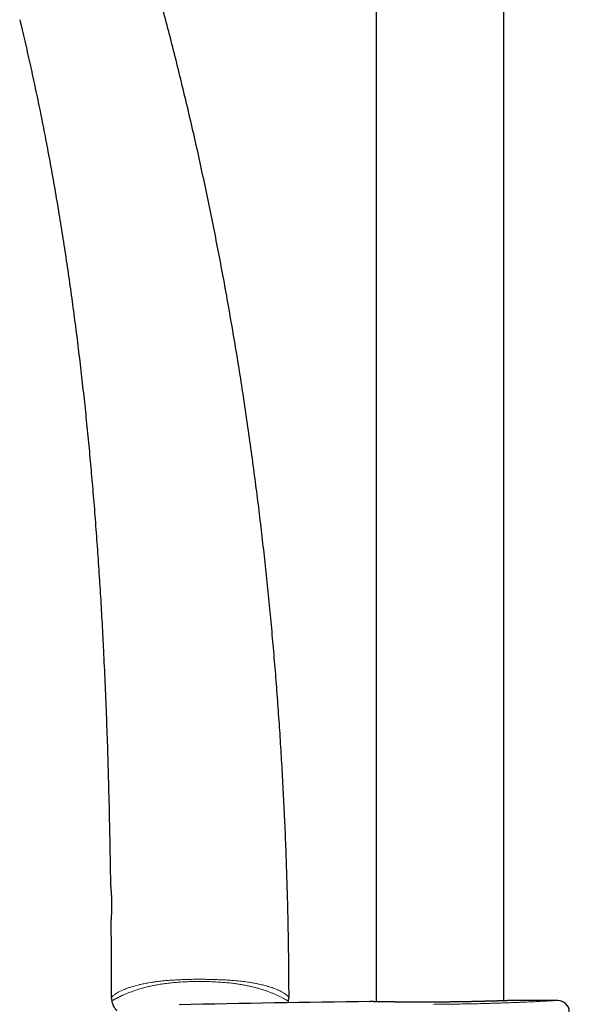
# Model space of a CAD drawing. Header units: millimetres. Extents: x 8 to 778, y 12 to 1829.
# Tile 185 of 256: x 89 to 165, y 1505 to 1642. Entities that reach past the tile are written whole.
import ezdxf

# ---------------------------------------------------------------- set-up
doc = ezdxf.new("R2010")
doc.units = ezdxf.units.MM

msp = doc.modelspace()

# ---------------------------------------------------------------- linework, layer by layer
at = {"color": 7, "linetype": 'Continuous', "lineweight": 30}
for p, q in [((138.47, 1797.13), (138.47, 1504.9)), ((156.27, 1505.03), (156.27, 1790.02)), ((101.46, 1516.05), (101.46, 1516.05)), ((137.59, 1504.92), (137.61, 1504.92)), ((157.13, 1505.06), (157.15, 1505.06))]:
    msp.add_line(p, q, dxfattribs=at)
for centre, radius, start, end in [((102.91, 1505.48), 1.4, 180.0653, 198.2736), ((124.9, 1505.54), 1.4, 337.5445, 0.1808), ((165.37, -943.55), 2448.62, 90.65006, 91.2732), ((165.37, -943.55), 2448.62, 90.03715, 90.1925), ((163.79, 1503.47), 1.6, 1.1109, 90.0371)]:
    msp.add_arc(centre, radius, start, end, dxfattribs=at)
for points, knots in [([(126.3, 1505.55), (126.3, 1506.55), (126.29, 1508.85), (126.25, 1512.45), (126.18, 1516.35), (126.08, 1520.25), (125.96, 1524.15), (125.82, 1527.98), (125.65, 1531.73), (125.46, 1535.42), (125.25, 1539.1), (125.02, 1542.78), (124.76, 1546.46), (124.48, 1550.14), (124.18, 1553.82), (123.85, 1557.5), (123.49, 1561.18), (123.12, 1564.83), (122.72, 1568.46), (122.3, 1572.07), (121.86, 1575.67), (121.38, 1579.37), (120.86, 1583.16), (120.3, 1587.04), (119.72, 1590.92), (119.1, 1594.79), (118.45, 1598.65), (117.79, 1602.44), (117.12, 1606.15), (116.43, 1609.78), (115.72, 1613.4), (114.98, 1617.02), (114.21, 1620.63), (113.42, 1624.24), (112.6, 1627.83), (111.75, 1631.43), (110.88, 1635.01), (109.99, 1638.56), (109.07, 1642.09), (108.13, 1645.58), (107.37, 1648.34), (106.92, 1649.94), (106.79, 1650.38)], [0, 0, 0, 0, 0.02053, 0.047102, 0.073695, 0.100306, 0.126934, 0.153579, 0.178714, 0.203861, 0.22902, 0.254188, 0.279366, 0.304552, 0.329745, 0.354944, 0.380149, 0.405358, 0.43012, 0.454885, 0.479652, 0.50442, 0.531168, 0.557915, 0.58466, 0.611404, 0.638144, 0.664881, 0.690086, 0.715287, 0.740482, 0.765672, 0.790855, 0.816032, 0.841202, 0.866364, 0.891519, 0.916665, 0.941353, 0.966033, 0.990705, 1, 1, 1, 1]), ([(88.74, 1641.99), (88.83, 1641.65), (89.16, 1640.27), (89.72, 1637.85), (90.42, 1634.73), (91.09, 1631.59), (91.74, 1628.46), (92.38, 1625.21), (93.01, 1621.84), (93.63, 1618.37), (94.22, 1614.89), (94.78, 1611.4), (95.31, 1607.9), (95.82, 1604.4), (96.29, 1600.89), (96.75, 1597.38), (97.17, 1593.86), (97.57, 1590.36), (97.95, 1586.88), (98.29, 1583.41), (98.62, 1579.94), (98.93, 1576.37), (99.23, 1572.71), (99.51, 1568.96), (99.77, 1565.2), (100.01, 1561.44), (100.23, 1557.67), (100.43, 1553.69), (100.63, 1549.48), (100.81, 1545.04), (100.97, 1540.61), (101.11, 1535.89), (101.23, 1530.9), (101.33, 1525.93), (101.38, 1522.71), (101.4, 1521.25)], [0, 0, 0, 0, 0.008646, 0.034944, 0.061254, 0.087575, 0.113909, 0.140256, 0.169254, 0.198268, 0.227299, 0.256347, 0.285411, 0.314492, 0.343589, 0.372701, 0.401827, 0.430968, 0.4596, 0.488244, 0.516897, 0.54556, 0.57652, 0.607488, 0.63846, 0.669434, 0.700409, 0.731382, 0.76788, 0.804368, 0.84084, 0.877294, 0.920658, 0.96398, 1, 1, 1, 1]), ([(101.4, 1521.25), (101.4, 1521.25), (101.4, 1521.24), (101.4, 1521.24), (101.4, 1521.24), (101.4, 1521.23), (101.4, 1521.23), (101.4, 1521.23), (101.4, 1521.22), (101.4, 1521.21), (101.41, 1521.18), (101.41, 1521.15), (101.41, 1521.11), (101.42, 1521.07), (101.42, 1521.04), (101.42, 1521.03)], [0, 0, 0, 0, 0.006559, 0.011327, 0.017478, 0.028708, 0.051202, 0.09612, 0.230034, 0.362828, 0.503234, 0.642245, 0.780467, 0.917868, 1, 1, 1, 1]), ([(101.4, 1521.23), (101.4, 1521.23), (101.4, 1521.23), (101.4, 1521.23), (101.4, 1521.22), (101.4, 1521.2), (101.41, 1521.18), (101.41, 1521.14), (101.41, 1521.1), (101.42, 1521.05), (101.42, 1521), (101.43, 1520.94), (101.44, 1520.87), (101.44, 1520.79), (101.45, 1520.71), (101.46, 1520.62), (101.47, 1520.52), (101.47, 1520.42), (101.48, 1520.31), (101.49, 1520.2), (101.5, 1520.09), (101.51, 1519.96), (101.52, 1519.84), (101.52, 1519.71), (101.53, 1519.58), (101.54, 1519.45), (101.54, 1519.32), (101.54, 1519.18), (101.55, 1519.04), (101.55, 1518.9), (101.55, 1518.76), (101.56, 1518.62), (101.56, 1518.48), (101.56, 1518.33), (101.56, 1518.19), (101.56, 1518.05), (101.55, 1517.91), (101.55, 1517.78), (101.55, 1517.65), (101.54, 1517.52), (101.54, 1517.4), (101.53, 1517.28), (101.53, 1517.16), (101.52, 1517.05), (101.52, 1516.94), (101.51, 1516.83), (101.5, 1516.73), (101.5, 1516.64), (101.49, 1516.55), (101.49, 1516.47), (101.48, 1516.4), (101.48, 1516.33), (101.47, 1516.27), (101.47, 1516.23), (101.47, 1516.21), (101.47, 1516.21)], [0, 0, 0, 0, 0.002152, 0.011881, 0.02765, 0.046623, 0.066336, 0.086179, 0.106011, 0.125796, 0.14552, 0.165151, 0.1849, 0.204513, 0.224223, 0.244024, 0.263905, 0.283848, 0.30383, 0.323825, 0.343798, 0.36372, 0.383566, 0.403313, 0.42294, 0.442425, 0.461763, 0.480942, 0.500322, 0.519881, 0.53959, 0.559417, 0.579323, 0.599268, 0.619203, 0.63908, 0.65886, 0.67851, 0.698, 0.717307, 0.736453, 0.755923, 0.775487, 0.795188, 0.815006, 0.83492, 0.854905, 0.874935, 0.894984, 0.91502, 0.935021, 0.954973, 0.97487, 0.994718, 1, 1, 1, 1]), ([(101.47, 1516.27), (101.47, 1516.26), (101.47, 1516.23), (101.47, 1516.18), (101.46, 1516.15), (101.46, 1516.12), (101.46, 1516.09), (101.46, 1516.08), (101.46, 1516.08)], [0, 0, 0, 0, 0.143914, 0.316937, 0.491032, 0.666012, 0.841609, 1, 1, 1, 1]), ([(101.47, 1516.21), (101.47, 1516.2), (101.47, 1516.18), (101.46, 1516.15), (101.46, 1516.12), (101.46, 1516.09), (101.46, 1516.08), (101.46, 1516.07), (101.46, 1516.07), (101.46, 1516.06), (101.46, 1516.06), (101.46, 1516.06), (101.46, 1516.05), (101.46, 1516.05)], [0, 0, 0, 0, 0.086454, 0.250839, 0.415897, 0.582072, 0.749522, 0.919285, 0.966754, 0.98087, 0.988477, 0.995824, 1, 1, 1, 1]), ([(101.45, 1516.05), (101.46, 1515.74), (101.48, 1513.67), (101.5, 1510.15), (101.5, 1506.94), (101.51, 1505.47)], [0, 0, 0, 0, 0.089066, 0.585271, 1, 1, 1, 1]), ([(102.35, 1503.66), (102.34, 1503.66), (102.31, 1503.67), (102.27, 1503.69), (102.21, 1503.74), (102.14, 1503.8), (102.08, 1503.88), (101.99, 1504.01), (101.89, 1504.2), (101.79, 1504.45), (101.68, 1504.73), (101.61, 1504.93), (101.58, 1505.04)], [0, 0, 0, 0, 0.015462, 0.0496369, 0.0988161, 0.1492463, 0.2199351, 0.2914194, 0.4370988, 0.6120945, 0.7876054, 1, 1, 1, 1]), ([(126.2, 1505.01), (126.17, 1504.95), (126.14, 1504.86), (126.11, 1504.78), (126.1, 1504.75)], [0, 0, 0, 0, 0.710587, 1, 1, 1, 1]), ([(157.13, 1505.06), (157.13, 1505.06), (157.13, 1505.06), (157.12, 1505.06), (157.11, 1505.06), (157.09, 1505.06), (157.06, 1505.06), (157.02, 1505.05), (156.98, 1505.05), (156.92, 1505.05), (156.86, 1505.05), (156.79, 1505.05), (156.72, 1505.04), (156.63, 1505.04), (156.54, 1505.04), (156.44, 1505.03), (156.34, 1505.03), (156.22, 1505.03), (156.1, 1505.02), (155.98, 1505.02), (155.84, 1505.01), (155.7, 1505.01), (155.55, 1505), (155.4, 1505), (155.24, 1504.99), (155.07, 1504.99), (154.9, 1504.98), (154.72, 1504.98), (154.53, 1504.97), (154.34, 1504.97), (154.14, 1504.96), (153.94, 1504.96), (153.74, 1504.95), (153.52, 1504.95), (153.31, 1504.94), (153.08, 1504.93), (152.86, 1504.93), (152.62, 1504.92), (152.39, 1504.92), (152.15, 1504.91), (151.91, 1504.91), (151.66, 1504.9), (151.41, 1504.9), (151.16, 1504.89), (150.9, 1504.89), (150.64, 1504.88), (150.38, 1504.88), (150.12, 1504.87), (149.85, 1504.87), (149.58, 1504.87), (149.31, 1504.86), (149.04, 1504.86), (148.76, 1504.86), (148.49, 1504.85), (148.21, 1504.85), (147.94, 1504.85), (147.66, 1504.84), (147.39, 1504.84), (147.11, 1504.84), (146.83, 1504.84), (146.56, 1504.84), (146.28, 1504.84), (146, 1504.84), (145.73, 1504.83), (145.46, 1504.83), (145.19, 1504.83), (144.92, 1504.83), (144.65, 1504.83), (144.39, 1504.83), (144.13, 1504.83), (143.87, 1504.84), (143.61, 1504.84), (143.36, 1504.84), (143.1, 1504.84), (142.86, 1504.84), (142.61, 1504.84), (142.37, 1504.84), (142.14, 1504.85), (141.91, 1504.85), (141.68, 1504.85), (141.46, 1504.85), (141.24, 1504.85), (141.03, 1504.86), (140.82, 1504.86), (140.62, 1504.86), (140.42, 1504.86), (140.23, 1504.87), (140.04, 1504.87), (139.86, 1504.87), (139.69, 1504.88), (139.52, 1504.88), (139.36, 1504.88), (139.2, 1504.88), (139.06, 1504.89), (138.92, 1504.89), (138.78, 1504.89), (138.65, 1504.89), (138.53, 1504.9), (138.42, 1504.9), (138.31, 1504.9), (138.21, 1504.9), (138.12, 1504.9), (138.03, 1504.91), (137.96, 1504.91), (137.89, 1504.91), (137.83, 1504.91), (137.77, 1504.91), (137.73, 1504.91), (137.69, 1504.91), (137.66, 1504.91), (137.63, 1504.91), (137.62, 1504.92), (137.61, 1504.92), (137.61, 1504.92), (137.61, 1504.92)], [0, 0, 0, 0, 0.00478, 0.012734, 0.021328, 0.030348, 0.039355, 0.048311, 0.057275, 0.066319, 0.075373, 0.084435, 0.093499, 0.102557, 0.111604, 0.120633, 0.129626, 0.138678, 0.147703, 0.156711, 0.165714, 0.174722, 0.183743, 0.192789, 0.201867, 0.210878, 0.219888, 0.228926, 0.237981, 0.24704, 0.256089, 0.265115, 0.274107, 0.283085, 0.292073, 0.301108, 0.310173, 0.319251, 0.328323, 0.337368, 0.34637, 0.355314, 0.364318, 0.373344, 0.382352, 0.391352, 0.400357, 0.409372, 0.41841, 0.427477, 0.436517, 0.445523, 0.454526, 0.463527, 0.472529, 0.481535, 0.490546, 0.499565, 0.508608, 0.517567, 0.526579, 0.535631, 0.544702, 0.553772, 0.562814, 0.571809, 0.580745, 0.589699, 0.598726, 0.607755, 0.616786, 0.62582, 0.634855, 0.643892, 0.652931, 0.661941, 0.670968, 0.679972, 0.688962, 0.697952, 0.706948, 0.715962, 0.725002, 0.73408, 0.74307, 0.752082, 0.761129, 0.770195, 0.779266, 0.78832, 0.797341, 0.806317, 0.815295, 0.824305, 0.833352, 0.842421, 0.8515, 0.860573, 0.869624, 0.87864, 0.887607, 0.896661, 0.905689, 0.914702, 0.923712, 0.932727, 0.941759, 0.950818, 0.959917, 0.968922, 0.977916, 0.986951, 0.994934, 1, 1, 1, 1])]:
    msp.add_open_spline(points, degree=3, knots=knots, dxfattribs=at)
at = {"color": 8, "linetype": 'Continuous', "lineweight": 0}
for points, knots in [([(101.4, 1521.25), (101.4, 1521.25), (101.4, 1521.25), (101.4, 1521.23), (101.4, 1521.2), (101.41, 1521.15), (101.42, 1521.08), (101.43, 1520.99), (101.44, 1520.89), (101.45, 1520.77), (101.46, 1520.63), (101.47, 1520.49), (101.48, 1520.32), (101.5, 1520.15), (101.51, 1519.97), (101.52, 1519.77), (101.53, 1519.57), (101.54, 1519.36), (101.55, 1519.15), (101.55, 1518.93), (101.56, 1518.71), (101.56, 1518.49), (101.56, 1518.27), (101.56, 1518.06), (101.55, 1517.85), (101.55, 1517.64), (101.54, 1517.45), (101.53, 1517.26), (101.53, 1517.08), (101.52, 1516.91), (101.51, 1516.75), (101.5, 1516.61), (101.49, 1516.48), (101.48, 1516.37), (101.47, 1516.27), (101.47, 1516.18), (101.46, 1516.11), (101.46, 1516.08), (101.46, 1516.07)], [0, 0, 0, 0, 0.010759, 0.039008, 0.066372, 0.093925, 0.121769, 0.150013, 0.177372, 0.204919, 0.232757, 0.260994, 0.288315, 0.315824, 0.343932, 0.372247, 0.399637, 0.427221, 0.45511, 0.483416, 0.510657, 0.538093, 0.565832, 0.593986, 0.621179, 0.648564, 0.676246, 0.704333, 0.731682, 0.759223, 0.787058, 0.815296, 0.842707, 0.870308, 0.898505, 0.926907, 0.963232, 1, 1, 1, 1]), ([(101.46, 1516.07), (101.46, 1516.06), (101.46, 1516.05), (101.46, 1516.05), (101.46, 1516.05)], [0, 0, 0, 0, 0.55295, 1, 1, 1, 1]), ([(101.51, 1505.47), (101.51, 1505.48), (101.51, 1505.48), (101.53, 1505.5), (101.57, 1505.54), (101.63, 1505.59), (101.7, 1505.66), (101.8, 1505.74), (101.92, 1505.83), (102.05, 1505.93), (102.19, 1506.03), (102.33, 1506.12), (102.49, 1506.21), (102.67, 1506.31), (102.87, 1506.41), (103.09, 1506.52), (103.33, 1506.62), (103.59, 1506.72), (103.85, 1506.82), (104.1, 1506.9), (104.37, 1506.99), (104.69, 1507.08), (105.06, 1507.18), (105.41, 1507.27), (105.75, 1507.35), (106.07, 1507.41), (106.39, 1507.48), (106.75, 1507.54), (107.15, 1507.61), (107.61, 1507.67), (108.04, 1507.73), (108.44, 1507.77), (108.85, 1507.82), (109.3, 1507.86), (109.81, 1507.89), (110.32, 1507.93), (110.86, 1507.95), (111.4, 1507.98), (112.03, 1508), (112.74, 1508.02), (113.48, 1508.03), (114.18, 1508.03), (114.83, 1508.02), (115.48, 1508), (116.13, 1507.98), (116.78, 1507.96), (117.36, 1507.93), (117.86, 1507.91), (118.29, 1507.88), (118.7, 1507.85), (119.08, 1507.81), (119.47, 1507.77), (119.87, 1507.72), (120.29, 1507.67), (120.67, 1507.61), (121.03, 1507.56), (121.35, 1507.5), (121.65, 1507.45), (121.91, 1507.39), (122.18, 1507.34), (122.47, 1507.27), (122.77, 1507.2), (123.03, 1507.13), (123.27, 1507.06), (123.48, 1507), (123.71, 1506.93), (123.96, 1506.85), (124.22, 1506.75), (124.48, 1506.65), (124.71, 1506.56), (124.89, 1506.47), (125.07, 1506.39), (125.26, 1506.29), (125.44, 1506.19), (125.6, 1506.09), (125.75, 1505.99), (125.87, 1505.9), (125.98, 1505.82), (126.07, 1505.75), (126.15, 1505.69), (126.21, 1505.63), (126.25, 1505.59), (126.28, 1505.57), (126.3, 1505.55), (126.3, 1505.55), (126.3, 1505.55)], [0, 0, 0, 0, 0.015303, 0.030605, 0.046007, 0.061409, 0.076953, 0.092496, 0.108159, 0.123822, 0.13539, 0.146961, 0.158529, 0.170802, 0.18308, 0.195352, 0.207248, 0.219151, 0.231046, 0.240202, 0.249359, 0.261718, 0.274087, 0.286447, 0.29584, 0.305232, 0.314201, 0.323171, 0.335257, 0.347352, 0.35944, 0.368594, 0.377748, 0.39005, 0.402357, 0.41466, 0.427687, 0.440718, 0.453746, 0.472557, 0.491369, 0.506727, 0.522086, 0.537538, 0.55299, 0.568581, 0.584171, 0.594654, 0.605139, 0.615621, 0.62461, 0.6336, 0.644474, 0.655354, 0.666228, 0.675191, 0.684158, 0.693121, 0.700315, 0.707509, 0.717172, 0.72684, 0.736504, 0.74381, 0.751116, 0.760105, 0.769094, 0.781202, 0.793319, 0.805429, 0.814597, 0.823765, 0.836892, 0.850062, 0.863232, 0.87644, 0.889828, 0.903221, 0.91661, 0.93077, 0.944935, 0.959095, 0.972729, 0.986366, 1, 1, 1, 1]), ([(126.2, 1505.01), (126.2, 1505.01), (126.2, 1505.01), (126.19, 1505.01), (126.17, 1505.02), (126.12, 1505.05), (126.06, 1505.08), (125.97, 1505.13), (125.86, 1505.19), (125.73, 1505.26), (125.57, 1505.34), (125.41, 1505.43), (125.23, 1505.52), (125.04, 1505.61), (124.85, 1505.71), (124.67, 1505.79), (124.5, 1505.87), (124.32, 1505.95), (124.13, 1506.03), (123.93, 1506.11), (123.71, 1506.19), (123.49, 1506.28), (123.27, 1506.36), (123.06, 1506.43), (122.86, 1506.5), (122.65, 1506.57), (122.44, 1506.63), (122.22, 1506.7), (121.99, 1506.77), (121.76, 1506.83), (121.5, 1506.9), (121.23, 1506.97), (120.93, 1507.04), (120.63, 1507.1), (120.33, 1507.16), (120.04, 1507.22), (119.76, 1507.27), (119.48, 1507.32), (119.12, 1507.38), (118.71, 1507.43), (118.27, 1507.49), (117.86, 1507.53), (117.44, 1507.57), (117.01, 1507.6), (116.58, 1507.63), (116.15, 1507.66), (115.71, 1507.68), (115.28, 1507.7), (114.84, 1507.72), (114.4, 1507.73), (113.97, 1507.73), (113.42, 1507.73), (112.89, 1507.72), (112.37, 1507.7), (111.97, 1507.68), (111.58, 1507.66), (111.18, 1507.64), (110.79, 1507.61), (110.4, 1507.58), (110.01, 1507.54), (109.62, 1507.5), (109.24, 1507.46), (108.87, 1507.41), (108.52, 1507.36), (108.17, 1507.3), (107.83, 1507.24), (107.5, 1507.18), (107.17, 1507.11), (106.84, 1507.04), (106.53, 1506.97), (106.22, 1506.89), (105.92, 1506.81), (105.63, 1506.73), (105.35, 1506.64), (105.07, 1506.55), (104.81, 1506.47), (104.56, 1506.38), (104.32, 1506.29), (104.09, 1506.21), (103.88, 1506.13), (103.68, 1506.05), (103.49, 1505.97), (103.31, 1505.89), (103.14, 1505.81), (102.98, 1505.74), (102.83, 1505.67), (102.69, 1505.6), (102.56, 1505.53), (102.44, 1505.47), (102.32, 1505.41), (102.2, 1505.35), (102.06, 1505.28), (101.92, 1505.21), (101.81, 1505.15), (101.72, 1505.11), (101.66, 1505.07), (101.61, 1505.05), (101.58, 1505.04), (101.58, 1505.04), (101.58, 1505.04), (101.58, 1505.04)], [0, 0, 0, 0, 0.000001, 0.015592, 0.031228, 0.04688, 0.062633, 0.078407, 0.09429, 0.1102, 0.126176, 0.139415, 0.152675, 0.165964, 0.179279, 0.188211, 0.197144, 0.206115, 0.215086, 0.224112, 0.233137, 0.242214, 0.25129, 0.258358, 0.265426, 0.272522, 0.279618, 0.28675, 0.293881, 0.301042, 0.308202, 0.316608, 0.325013, 0.333465, 0.341918, 0.34924, 0.356561, 0.363908, 0.371255, 0.384513, 0.394537, 0.404573, 0.414917, 0.42526, 0.435642, 0.446024, 0.456489, 0.466955, 0.477447, 0.487939, 0.498234, 0.508534, 0.526935, 0.536393, 0.545851, 0.55533, 0.564808, 0.57435, 0.583892, 0.593466, 0.603039, 0.612442, 0.621855, 0.630702, 0.639548, 0.648438, 0.657327, 0.666277, 0.675227, 0.684233, 0.693239, 0.702266, 0.711292, 0.720378, 0.729464, 0.738624, 0.747784, 0.757005, 0.766225, 0.774879, 0.783542, 0.792479, 0.801416, 0.810393, 0.81937, 0.828442, 0.837513, 0.846617, 0.855721, 0.864668, 0.873621, 0.889191, 0.904832, 0.920501, 0.936293, 0.952109, 0.968043, 0.983994, 0.999999, 1, 1, 1, 1]), ([(157.15, 1505.06), (157.15, 1505.06), (157.14, 1505.06), (157.09, 1505.06), (157.01, 1505.05), (156.91, 1505.05), (156.77, 1505.05), (156.6, 1505.04), (156.41, 1505.03), (156.18, 1505.02), (155.93, 1505.02), (155.65, 1505.01), (155.34, 1505), (155.01, 1504.99), (154.66, 1504.98), (154.28, 1504.97), (153.88, 1504.95), (153.46, 1504.94), (153.02, 1504.93), (152.56, 1504.92), (152.09, 1504.91), (151.6, 1504.9), (151.09, 1504.89), (150.58, 1504.88), (150.05, 1504.87), (149.52, 1504.87), (148.98, 1504.86), (148.44, 1504.85), (147.89, 1504.85), (147.34, 1504.84), (146.79, 1504.84), (146.24, 1504.84), (145.7, 1504.83), (145.16, 1504.83), (144.63, 1504.83), (144.1, 1504.83), (143.59, 1504.84), (143.09, 1504.84), (142.6, 1504.84), (142.13, 1504.85), (141.67, 1504.85), (141.24, 1504.85), (140.82, 1504.86), (140.42, 1504.86), (140.05, 1504.87), (139.69, 1504.88), (139.36, 1504.88), (139.06, 1504.89), (138.78, 1504.89), (138.53, 1504.9), (138.31, 1504.9), (138.12, 1504.9), (137.96, 1504.91), (137.82, 1504.91), (137.72, 1504.91), (137.65, 1504.91), (137.6, 1504.92), (137.6, 1504.92), (137.59, 1504.92)], [0, 0, 0, 0, 0.017855, 0.035766, 0.053706, 0.071646, 0.089557, 0.107412, 0.125262, 0.143167, 0.161101, 0.179035, 0.19694, 0.21479, 0.232638, 0.250542, 0.268475, 0.286408, 0.304312, 0.32216, 0.340007, 0.357911, 0.375843, 0.393775, 0.411678, 0.429525, 0.447364, 0.46526, 0.483184, 0.501108, 0.519003, 0.536842, 0.554675, 0.572564, 0.590481, 0.608399, 0.626288, 0.644121, 0.66196, 0.679855, 0.697779, 0.715703, 0.733599, 0.751438, 0.769291, 0.787201, 0.805139, 0.823077, 0.840987, 0.858841, 0.876703, 0.894622, 0.912569, 0.930516, 0.948435, 0.966298, 0.983149, 1, 1, 1, 1]), ([(146.44, 1504.53), (146.67, 1504.53), (147.13, 1504.54), (147.81, 1504.54), (148.49, 1504.55), (149.17, 1504.56), (149.86, 1504.57), (150.56, 1504.58), (151.24, 1504.59), (151.91, 1504.6), (152.57, 1504.62), (153.21, 1504.63), (153.85, 1504.65), (154.47, 1504.67), (155.09, 1504.69), (155.7, 1504.71), (156.3, 1504.73), (156.88, 1504.75), (157.43, 1504.77), (157.96, 1504.79), (158.47, 1504.81), (158.97, 1504.83), (159.45, 1504.85), (159.92, 1504.87), (160.36, 1504.89), (160.77, 1504.91), (161.16, 1504.93), (161.52, 1504.95), (161.85, 1504.97), (162.16, 1504.98), (162.45, 1505), (162.72, 1505.01), (162.95, 1505.03), (163.17, 1505.04), (163.35, 1505.05), (163.51, 1505.06), (163.62, 1505.06), (163.7, 1505.07), (163.75, 1505.07), (163.78, 1505.07), (163.79, 1505.07), (163.79, 1505.07)], [0, 0, 0, 0, 0.025444, 0.05091, 0.076376, 0.10182, 0.128011, 0.154226, 0.18044, 0.206631, 0.232097, 0.257586, 0.283074, 0.30854, 0.33475, 0.360983, 0.387216, 0.413425, 0.438959, 0.464515, 0.490071, 0.515606, 0.54188, 0.568178, 0.594477, 0.620751, 0.646351, 0.671973, 0.697595, 0.723195, 0.749535, 0.775899, 0.802263, 0.828603, 0.856888, 0.885188, 0.913473, 0.935098, 0.956737, 0.978375, 1, 1, 1, 1])]:
    msp.add_open_spline(points, degree=3, knots=knots, dxfattribs=at)

doc.saveas('drawing.dxf')
